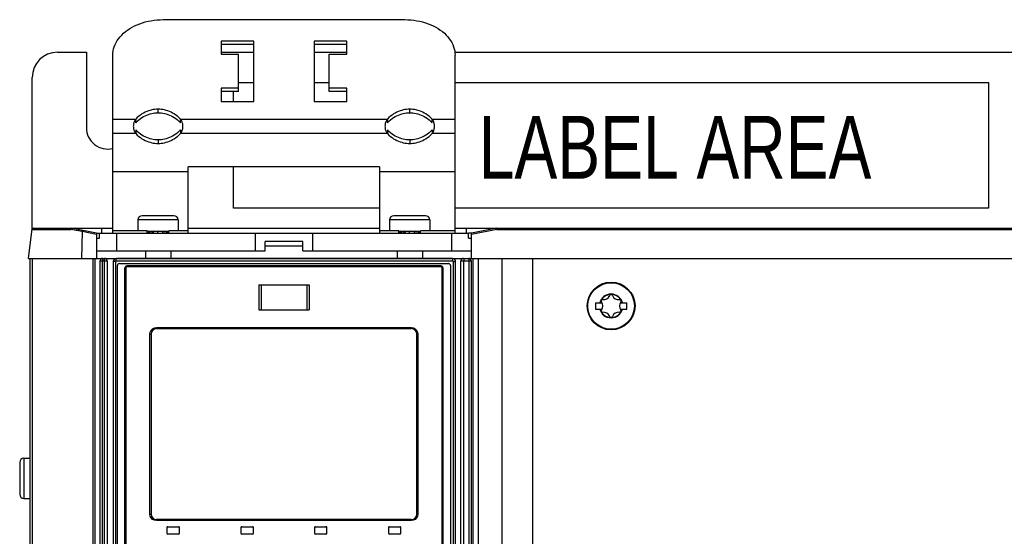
# Model space of a CAD drawing. Extents: x 0 to 594, y 0 to 420.
# Tile 12 of 53: x 66 to 105, y 253 to 274. Entities that reach past the tile are written whole.
import ezdxf

# ---------------------------------------------------------------- set-up
doc = ezdxf.new("R2010")
doc.units = 0
doc.header["$LTSCALE"] = 32.67
doc.layers.get('0').update_dxf_attribs({"linetype": 'CONTINUOUS'})
doc.styles.add('TEXTSTYLE_1', font='txt', dxfattribs={"width": 0.8})

msp = doc.modelspace()

# ---------------------------------------------------------------- linework, layer by layer
at = {"color": 7, "linetype": 'CONTINUOUS'}
for p, q in [((72.073, 273.841), (81.673, 273.841)), ((74.373, 272.992), (74.373, 272.462)), ((75.673, 272.992), (74.373, 272.992)), ((75.673, 272.851), (74.373, 272.851)), ((75.673, 270.588), (75.673, 272.992)), ((78.073, 272.992), (78.073, 270.588)), ((79.373, 272.992), (78.073, 272.992)), ((79.373, 272.851), (78.073, 272.851)), ((79.373, 272.462), (79.373, 272.992)), ((67.873, 272.543), (69.023, 272.543)), ((69.023, 272.543), (69.023, 269.543)), ((70.073, 265.343), (70.073, 272.426)), ((74.373, 272.543), (75.673, 272.543)), ((74.373, 272.462), (75.073, 272.462)), ((75.073, 270.977), (75.073, 272.462)), ((78.073, 272.543), (79.373, 272.543)), ((78.673, 270.977), (78.673, 272.462)), ((78.673, 272.462), (79.373, 272.462)), ((83.665, 272.543), (109.023, 272.543)), ((83.673, 265.343), (83.673, 272.426)), ((66.873, 265.529), (66.873, 271.543)), ((75.073, 271.343), (75.673, 271.343)), ((78.073, 271.343), (78.673, 271.343)), ((83.673, 271.343), (104.873, 271.343)), ((104.873, 271.343), (104.873, 266.343)), ((74.373, 271.118), (74.373, 270.588)), ((75.073, 271.118), (74.373, 271.118)), ((75.073, 270.977), (74.373, 270.977)), ((74.873, 270.588), (74.873, 270.977)), ((79.373, 271.118), (78.673, 271.118)), ((79.373, 270.977), (78.673, 270.977)), ((79.373, 270.588), (79.373, 271.118)), ((74.373, 270.588), (75.673, 270.588)), ((78.073, 270.588), (79.373, 270.588)), ((71.873, 270.136), (71.873, 270.277)), ((81.873, 270.136), (81.873, 270.277)), ((70.073, 269.881), (70.982, 269.881)), ((70.982, 269.739), (70.982, 269.881)), ((72.764, 269.739), (72.764, 269.881)), ((72.764, 269.881), (80.982, 269.881)), ((80.982, 269.739), (80.982, 269.881)), ((82.764, 269.739), (82.764, 269.881)), ((82.764, 269.881), (83.673, 269.881)), ((70.982, 269.315), (70.073, 269.315)), ((70.982, 269.457), (70.982, 269.315)), ((72.764, 269.457), (72.764, 269.315)), ((80.982, 269.315), (72.764, 269.315)), ((80.982, 269.457), (80.982, 269.315)), ((82.764, 269.457), (82.764, 269.315)), ((83.673, 269.315), (82.764, 269.315)), ((71.873, 269.06), (71.873, 268.919)), ((81.873, 269.06), (81.873, 268.919)), ((73.073, 267.783), (70.073, 267.783)), ((73.073, 265.343), (73.073, 267.984)), ((80.673, 267.984), (73.073, 267.984)), ((74.873, 266.343), (74.873, 267.984)), ((80.673, 267.984), (80.673, 265.343)), ((83.673, 267.783), (80.673, 267.783)), ((80.673, 266.343), (74.873, 266.343)), ((104.873, 266.343), (83.673, 266.343)), ((71.073, 265.873), (71.073, 265.443)), ((72.673, 265.873), (71.073, 265.873)), ((72.503, 266.043), (71.243, 266.043)), ((72.673, 265.873), (72.673, 265.443)), ((81.073, 265.873), (81.073, 265.443)), ((82.673, 265.873), (81.073, 265.873)), ((82.503, 266.043), (81.243, 266.043)), ((82.673, 265.873), (82.673, 265.443)), ((66.725, 264.343), (66.87, 265.521)), ((66.867, 265.499), (68.4, 265.499)), ((66.896, 265.543), (70.073, 265.543)), ((68.853, 265.411), (68.4, 265.499)), ((69.423, 265.343), (68.423, 265.543)), ((68.853, 265.411), (68.83, 264.343)), ((69.423, 265.297), (68.853, 265.411)), ((69.423, 265.343), (69.423, 264.343)), ((69.423, 265.343), (84.203, 265.343)), ((69.543, 265.143), (69.543, 265.343)), ((69.623, 265.543), (69.623, 265.343)), ((71.443, 265.443), (70.073, 265.443)), ((70.213, 265.343), (70.213, 264.643)), ((71.443, 265.343), (71.443, 265.443)), ((71.443, 265.423), (72.303, 265.423)), ((71.443, 265.403), (71.555, 265.403)), ((71.473, 265.403), (71.473, 265.423)), ((71.628, 265.403), (71.485, 265.423)), ((71.606, 265.407), (71.555, 265.403)), ((71.628, 265.403), (71.708, 265.403)), ((71.666, 265.403), (71.666, 265.423)), ((71.833, 265.403), (71.679, 265.423)), ((71.743, 265.408), (71.708, 265.403)), ((71.743, 265.408), (71.743, 265.415)), ((71.833, 265.403), (71.873, 265.403)), ((71.873, 265.403), (71.873, 265.423)), ((72.04, 265.403), (71.887, 265.423)), ((72.04, 265.403), (72.08, 265.403)), ((72.08, 265.403), (72.08, 265.423)), ((72.081, 265.414), (72.123, 265.408)), ((72.236, 265.403), (72.093, 265.423)), ((72.123, 265.408), (72.19, 265.403)), ((72.19, 265.403), (72.273, 265.403)), ((72.273, 265.403), (72.273, 265.423)), ((72.273, 265.406), (72.303, 265.404)), ((72.303, 265.42), (72.285, 265.423)), ((72.303, 265.343), (72.303, 265.443)), ((73.073, 265.443), (72.303, 265.443)), ((73.073, 265.543), (80.673, 265.543)), ((75.733, 265.343), (75.733, 264.643)), ((78.013, 265.343), (78.013, 264.643)), ((81.443, 265.443), (80.673, 265.443)), ((81.443, 265.343), (81.443, 265.443)), ((81.443, 265.423), (82.303, 265.423)), ((81.443, 265.403), (81.555, 265.403)), ((81.473, 265.403), (81.473, 265.423)), ((81.628, 265.403), (81.485, 265.423)), ((81.606, 265.407), (81.555, 265.403)), ((81.628, 265.403), (81.708, 265.403)), ((81.666, 265.403), (81.666, 265.423)), ((81.833, 265.403), (81.679, 265.423)), ((81.743, 265.408), (81.708, 265.403)), ((81.743, 265.408), (81.743, 265.415)), ((81.833, 265.403), (81.873, 265.403)), ((81.873, 265.403), (81.873, 265.423)), ((82.04, 265.403), (81.887, 265.423)), ((82.04, 265.403), (82.08, 265.403)), ((82.08, 265.403), (82.08, 265.423)), ((82.081, 265.414), (82.123, 265.408)), ((82.236, 265.403), (82.093, 265.423)), ((82.123, 265.408), (82.19, 265.403)), ((82.19, 265.403), (82.273, 265.403)), ((82.273, 265.403), (82.273, 265.423)), ((82.273, 265.406), (82.303, 265.404)), ((82.303, 265.42), (82.285, 265.423)), ((82.303, 265.343), (82.303, 265.443)), ((83.673, 265.443), (82.303, 265.443)), ((83.533, 265.343), (83.533, 264.643)), ((83.673, 265.543), (112.873, 265.543)), ((84.123, 265.343), (84.123, 265.543)), ((84.203, 265.143), (84.203, 265.343)), ((84.323, 265.343), (84.203, 265.343)), ((85.323, 265.543), (84.323, 265.343)), ((85.328, 265.499), (84.323, 265.298)), ((84.323, 264.343), (84.323, 265.343)), ((85.328, 265.499), (112.878, 265.499)), ((69.423, 265.143), (69.543, 265.143)), ((76.123, 264.643), (76.123, 265.023)), ((77.623, 265.023), (76.123, 265.023)), ((77.623, 264.643), (77.623, 265.023)), ((84.203, 265.143), (84.323, 265.143)), ((69.423, 264.643), (76.123, 264.643)), ((71.373, 264.643), (71.373, 264.343)), ((72.373, 264.643), (72.373, 264.343)), ((76.123, 264.843), (77.623, 264.843)), ((77.623, 264.643), (84.323, 264.643)), ((81.373, 264.643), (81.373, 264.343)), ((82.373, 264.643), (82.373, 264.343)), ((66.725, 264.343), (113.02, 264.343)), ((66.773, 264.343), (66.773, 174.003)), ((66.873, 264.343), (66.873, 174.003)), ((69.273, 264.343), (69.273, 174.003)), ((69.373, 174.003), (69.373, 264.343)), ((69.573, 173.543), (69.573, 264.243)), ((69.573, 264.243), (69.843, 264.243)), ((69.66, 238.243), (69.66, 264.243)), ((69.73, 264.243), (69.73, 238.243)), ((69.843, 264.243), (69.843, 175.603)), ((70.093, 264.221), (70.093, 238.317)), ((70.181, 264.221), (70.093, 264.221)), ((70.181, 264.221), (70.181, 238.317)), ((83.585, 264.241), (70.201, 264.241)), ((83.573, 264.341), (70.213, 264.341)), ((70.333, 264.141), (83.413, 264.141)), ((83.605, 238.317), (83.605, 264.221)), ((83.605, 264.221), (83.693, 264.221)), ((83.693, 238.317), (83.693, 264.221)), ((83.907, 238.143), (83.907, 264.243)), ((83.907, 264.243), (84.307, 264.243)), ((84.019, 238.243), (84.019, 264.243)), ((84.22, 264.243), (84.22, 238.243)), ((84.307, 264.243), (84.307, 174.003)), ((84.373, 264.343), (84.373, 174.003)), ((84.59, 264.343), (84.59, 174.003)), ((85.532, 264.343), (85.532, 174.003)), ((86.744, 264.343), (86.744, 174.003)), ((70.253, 238.388), (70.253, 264.061)), ((70.553, 238.503), (70.553, 263.963)), ((70.588, 263.963), (70.553, 263.963)), ((70.588, 263.963), (70.588, 238.503)), ((83.117, 264.003), (70.628, 264.003)), ((83.113, 264.043), (70.633, 264.043)), ((83.157, 238.503), (83.157, 263.963)), ((83.157, 263.963), (83.193, 263.963)), ((83.193, 263.963), (83.193, 238.503)), ((83.493, 264.061), (83.493, 238.388)), ((75.873, 263.293), (75.873, 262.293)), ((75.873, 263.293), (77.873, 263.293)), ((75.963, 263.293), (75.963, 262.293)), ((77.782, 263.293), (77.782, 262.293)), ((77.873, 263.293), (77.873, 262.293)), ((89.253, 262.578), (89.253, 262.328)), ((89.253, 262.578), (89.511, 262.578)), ((90.234, 262.578), (90.493, 262.578)), ((90.493, 262.328), (90.493, 262.578)), ((75.873, 262.293), (77.873, 262.293)), ((89.253, 262.328), (89.511, 262.328)), ((90.234, 262.328), (90.493, 262.328)), ((71.809, 261.593), (81.936, 261.593)), ((71.813, 261.553), (81.933, 261.553)), ((71.549, 254.173), (71.549, 261.333)), ((71.593, 261.333), (71.549, 261.333)), ((71.593, 261.333), (71.593, 254.173)), ((82.153, 254.173), (82.153, 261.333)), ((82.196, 261.333), (82.153, 261.333)), ((82.196, 261.333), (82.196, 254.173)), ((66.543, 256.393), (66.543, 254.793)), ((66.543, 256.393), (66.773, 256.393)), ((66.373, 256.223), (66.373, 254.963)), ((66.543, 254.793), (66.773, 254.793)), ((71.549, 254.173), (71.593, 254.173)), ((81.933, 253.953), (71.813, 253.953)), ((82.153, 254.173), (82.196, 254.173)), ((81.936, 253.913), (71.809, 253.913)), ((72.223, 253.633), (72.223, 253.413)), ((72.263, 253.673), (72.683, 253.673)), ((72.723, 253.413), (72.723, 253.633)), ((75.163, 253.633), (75.163, 253.413)), ((75.203, 253.673), (75.623, 253.673)), ((75.663, 253.413), (75.663, 253.633)), ((78.083, 253.633), (78.083, 253.413)), ((78.123, 253.673), (78.543, 253.673)), ((78.583, 253.413), (78.583, 253.633)), ((81.023, 253.633), (81.023, 253.413)), ((81.063, 253.673), (81.483, 253.673)), ((81.523, 253.413), (81.523, 253.633)), ((72.683, 253.373), (72.263, 253.373)), ((75.623, 253.373), (75.203, 253.373)), ((78.543, 253.373), (78.123, 253.373)), ((81.483, 253.373), (81.063, 253.373))]:
    msp.add_line(p, q, dxfattribs=at)
for points in [[(70.073, 272.426), (70.076, 272.512), (70.087, 272.597), (70.105, 272.681), (70.131, 272.765), (70.163, 272.847), (70.203, 272.928), (70.249, 273.007), (70.302, 273.084), (70.361, 273.158), (70.427, 273.23), (70.498, 273.299), (70.576, 273.364), (70.658, 273.426), (70.746, 273.485), (70.839, 273.54), (70.937, 273.59), (71.038, 273.637), (71.143, 273.679), (71.252, 273.716), (71.363, 273.749), (71.478, 273.777), (71.594, 273.8), (71.712, 273.817), (71.832, 273.83), (71.952, 273.838), (72.073, 273.841)], [(81.673, 273.841), (81.793, 273.838), (81.914, 273.83), (82.033, 273.817), (82.151, 273.8), (82.268, 273.777), (82.382, 273.749), (82.493, 273.716), (82.602, 273.679), (82.707, 273.637), (82.809, 273.59), (82.906, 273.54), (82.999, 273.485), (83.087, 273.426), (83.17, 273.364), (83.247, 273.299), (83.319, 273.23), (83.384, 273.158), (83.444, 273.084), (83.496, 273.007), (83.543, 272.928), (83.582, 272.847), (83.615, 272.765), (83.64, 272.681), (83.658, 272.597), (83.669, 272.512), (83.673, 272.426)], [(71.873, 270.277), (71.81, 270.275), (71.746, 270.27), (71.682, 270.262), (71.617, 270.25), (71.552, 270.234), (71.488, 270.214), (71.423, 270.19), (71.359, 270.161), (71.294, 270.128), (71.23, 270.091), (71.168, 270.048), (71.107, 270.001), (71.045, 269.946), (70.982, 269.881)], [(70.982, 269.739), (71.045, 269.805), (71.107, 269.859), (71.168, 269.907), (71.23, 269.949), (71.294, 269.987), (71.359, 270.02), (71.423, 270.048), (71.488, 270.072), (71.552, 270.092), (71.617, 270.108), (71.682, 270.12), (71.746, 270.129), (71.81, 270.134), (71.873, 270.136)], [(72.764, 269.881), (72.7, 269.946), (72.638, 270.001), (72.577, 270.048), (72.515, 270.091), (72.451, 270.128), (72.387, 270.161), (72.322, 270.19), (72.257, 270.214), (72.193, 270.234), (72.128, 270.25), (72.064, 270.262), (71.999, 270.27), (71.935, 270.275), (71.873, 270.277)], [(71.873, 270.136), (71.935, 270.134), (71.999, 270.129), (72.064, 270.12), (72.128, 270.108), (72.193, 270.092), (72.257, 270.072), (72.322, 270.048), (72.387, 270.02), (72.451, 269.987), (72.515, 269.949), (72.577, 269.907), (72.638, 269.859), (72.7, 269.805), (72.764, 269.739)], [(81.873, 270.277), (81.81, 270.275), (81.746, 270.27), (81.682, 270.262), (81.617, 270.25), (81.552, 270.234), (81.488, 270.214), (81.423, 270.19), (81.359, 270.161), (81.294, 270.128), (81.23, 270.091), (81.168, 270.048), (81.107, 270.001), (81.045, 269.946), (80.982, 269.881)], [(80.982, 269.739), (81.045, 269.805), (81.107, 269.859), (81.168, 269.907), (81.23, 269.949), (81.294, 269.987), (81.359, 270.02), (81.423, 270.048), (81.488, 270.072), (81.552, 270.092), (81.617, 270.108), (81.682, 270.12), (81.746, 270.129), (81.81, 270.134), (81.873, 270.136)], [(82.764, 269.881), (82.7, 269.946), (82.638, 270.001), (82.577, 270.048), (82.515, 270.091), (82.451, 270.128), (82.387, 270.161), (82.322, 270.19), (82.257, 270.214), (82.193, 270.234), (82.128, 270.25), (82.064, 270.262), (81.999, 270.27), (81.935, 270.275), (81.873, 270.277)], [(81.873, 270.136), (81.935, 270.134), (81.999, 270.129), (82.064, 270.12), (82.128, 270.108), (82.193, 270.092), (82.257, 270.072), (82.322, 270.048), (82.387, 270.02), (82.451, 269.987), (82.515, 269.949), (82.577, 269.907), (82.638, 269.859), (82.7, 269.805), (82.764, 269.739)], [(70.982, 269.881), (70.962, 269.857), (70.946, 269.832), (70.932, 269.805), (70.92, 269.778), (70.91, 269.75), (70.902, 269.721), (70.896, 269.691), (70.892, 269.66), (70.889, 269.629), (70.888, 269.598), (70.889, 269.567), (70.892, 269.536), (70.896, 269.505), (70.902, 269.475), (70.91, 269.446), (70.92, 269.418), (70.932, 269.39), (70.946, 269.364), (70.962, 269.339), (70.982, 269.315)], [(72.764, 269.315), (72.783, 269.339), (72.8, 269.364), (72.814, 269.391), (72.826, 269.418), (72.835, 269.446), (72.843, 269.475), (72.849, 269.505), (72.853, 269.536), (72.856, 269.567), (72.857, 269.598), (72.856, 269.629), (72.853, 269.66), (72.849, 269.691), (72.843, 269.721), (72.835, 269.75), (72.825, 269.778), (72.814, 269.806), (72.8, 269.832), (72.783, 269.857), (72.764, 269.881)], [(80.982, 269.881), (80.962, 269.857), (80.946, 269.832), (80.932, 269.805), (80.92, 269.778), (80.91, 269.75), (80.902, 269.721), (80.896, 269.691), (80.892, 269.66), (80.889, 269.629), (80.888, 269.598), (80.889, 269.567), (80.892, 269.536), (80.896, 269.505), (80.902, 269.475), (80.91, 269.446), (80.92, 269.418), (80.932, 269.39), (80.946, 269.364), (80.962, 269.339), (80.982, 269.315)], [(82.764, 269.315), (82.783, 269.339), (82.8, 269.364), (82.814, 269.391), (82.826, 269.418), (82.835, 269.446), (82.843, 269.475), (82.849, 269.505), (82.853, 269.536), (82.856, 269.567), (82.857, 269.598), (82.856, 269.629), (82.853, 269.66), (82.849, 269.691), (82.843, 269.721), (82.835, 269.75), (82.825, 269.778), (82.814, 269.806), (82.8, 269.832), (82.783, 269.857), (82.764, 269.881)], [(71.873, 269.06), (71.81, 269.062), (71.746, 269.067), (71.682, 269.076), (71.617, 269.088), (71.552, 269.104), (71.488, 269.124), (71.423, 269.148), (71.359, 269.176), (71.294, 269.209), (71.23, 269.247), (71.168, 269.289), (71.107, 269.336), (71.045, 269.391), (70.982, 269.457)], [(70.982, 269.315), (71.045, 269.25), (71.107, 269.195), (71.168, 269.148), (71.23, 269.105), (71.294, 269.068), (71.359, 269.035), (71.423, 269.006), (71.488, 268.982), (71.552, 268.962), (71.617, 268.946), (71.682, 268.934), (71.746, 268.926), (71.81, 268.92), (71.873, 268.919)], [(72.764, 269.457), (72.7, 269.391), (72.638, 269.336), (72.577, 269.289), (72.515, 269.247), (72.451, 269.209), (72.387, 269.176), (72.322, 269.148), (72.257, 269.124), (72.193, 269.104), (72.128, 269.088), (72.064, 269.076), (71.999, 269.067), (71.935, 269.062), (71.873, 269.06)], [(71.873, 268.919), (71.935, 268.92), (71.999, 268.926), (72.064, 268.934), (72.128, 268.946), (72.193, 268.962), (72.257, 268.982), (72.322, 269.006), (72.387, 269.035), (72.451, 269.068), (72.515, 269.105), (72.577, 269.148), (72.638, 269.195), (72.7, 269.25), (72.764, 269.315)], [(81.873, 269.06), (81.81, 269.062), (81.746, 269.067), (81.682, 269.076), (81.617, 269.088), (81.552, 269.104), (81.488, 269.124), (81.423, 269.148), (81.359, 269.176), (81.294, 269.209), (81.23, 269.247), (81.168, 269.289), (81.107, 269.336), (81.045, 269.391), (80.982, 269.457)], [(80.982, 269.315), (81.045, 269.25), (81.107, 269.195), (81.168, 269.148), (81.23, 269.105), (81.294, 269.068), (81.359, 269.035), (81.423, 269.006), (81.488, 268.982), (81.552, 268.962), (81.617, 268.946), (81.682, 268.934), (81.746, 268.926), (81.81, 268.92), (81.873, 268.919)], [(82.764, 269.457), (82.7, 269.391), (82.638, 269.336), (82.577, 269.289), (82.515, 269.247), (82.451, 269.209), (82.387, 269.176), (82.322, 269.148), (82.257, 269.124), (82.193, 269.104), (82.128, 269.088), (82.064, 269.076), (81.999, 269.067), (81.935, 269.062), (81.873, 269.06)], [(81.873, 268.919), (81.935, 268.92), (81.999, 268.926), (82.064, 268.934), (82.128, 268.946), (82.193, 268.962), (82.257, 268.982), (82.322, 269.006), (82.387, 269.035), (82.451, 269.068), (82.515, 269.105), (82.577, 269.148), (82.638, 269.195), (82.7, 269.25), (82.764, 269.315)], [(68.4, 265.499), (68.401, 265.508), (68.403, 265.517), (68.406, 265.524), (68.409, 265.531), (68.412, 265.536), (68.415, 265.54), (68.419, 265.543), (68.422, 265.543)], [(68.853, 265.411), (68.855, 265.421), (68.858, 265.43), (68.861, 265.438), (68.864, 265.445), (68.867, 265.45), (68.869, 265.453), (68.871, 265.454)], [(85.325, 265.524), (85.324, 265.531), (85.324, 265.536), (85.323, 265.54), (85.323, 265.543), (85.323, 265.543)], [(85.328, 265.499), (85.327, 265.508), (85.325, 265.524)], [(69.673, 264.343), (69.671, 264.342), (69.669, 264.338), (69.667, 264.332), (69.665, 264.324), (69.664, 264.314), (69.662, 264.302), (69.661, 264.289), (69.66, 264.274), (69.66, 264.259), (69.66, 264.243)], [(69.743, 264.343), (69.741, 264.342), (69.739, 264.338), (69.737, 264.332), (69.735, 264.324), (69.734, 264.314), (69.733, 264.302), (69.731, 264.289), (69.731, 264.274), (69.73, 264.259), (69.73, 264.243)], [(70.201, 264.241), (70.198, 264.241), (70.195, 264.241), (70.192, 264.24), (70.19, 264.238), (70.188, 264.236), (70.186, 264.234), (70.184, 264.232), (70.183, 264.23), (70.182, 264.227), (70.181, 264.224), (70.181, 264.221)], [(70.201, 264.241), (70.201, 264.259), (70.201, 264.276), (70.202, 264.291), (70.204, 264.306), (70.205, 264.318), (70.207, 264.328), (70.209, 264.335), (70.211, 264.34), (70.213, 264.341)], [(83.585, 264.241), (83.584, 264.259), (83.584, 264.276), (83.583, 264.291), (83.582, 264.306), (83.58, 264.318), (83.579, 264.328), (83.577, 264.335), (83.575, 264.34), (83.573, 264.341)], [(83.605, 264.221), (83.604, 264.224), (83.604, 264.227), (83.603, 264.23), (83.602, 264.232), (83.6, 264.234), (83.598, 264.236), (83.595, 264.238), (83.593, 264.24), (83.59, 264.241), (83.588, 264.241), (83.585, 264.241)], [(84.007, 264.343), (84.009, 264.342), (84.011, 264.338), (84.012, 264.332), (84.014, 264.324), (84.016, 264.314), (84.017, 264.302), (84.018, 264.289), (84.019, 264.274), (84.019, 264.259), (84.019, 264.243)], [(84.207, 264.343), (84.209, 264.342), (84.211, 264.338), (84.213, 264.332), (84.214, 264.324), (84.216, 264.314), (84.217, 264.302), (84.218, 264.289), (84.219, 264.274), (84.22, 264.259), (84.22, 264.243)], [(70.628, 264.003), (70.608, 263.998), (70.594, 263.984), (70.588, 263.963)], [(70.633, 264.043), (70.63, 264.038), (70.629, 264.023), (70.628, 264.003)], [(83.117, 264.003), (83.116, 264.024), (83.115, 264.038), (83.113, 264.043)], [(83.157, 263.963), (83.152, 263.983), (83.137, 263.998), (83.117, 264.003)], [(71.549, 261.333), (71.561, 261.413), (71.598, 261.486), (71.656, 261.544), (71.729, 261.581), (71.809, 261.593)], [(71.809, 261.593), (71.81, 261.573), (71.811, 261.559), (71.813, 261.553)], [(81.933, 261.553), (81.934, 261.559), (81.936, 261.574), (81.936, 261.593)], [(81.936, 261.593), (82.016, 261.581), (82.089, 261.544), (82.147, 261.486), (82.184, 261.413), (82.196, 261.333)], [(71.809, 253.913), (71.729, 253.926), (71.656, 253.963), (71.598, 254.021), (71.561, 254.094), (71.549, 254.173)], [(71.813, 253.953), (71.811, 253.948), (71.809, 253.933), (71.809, 253.913)], [(81.936, 253.913), (81.936, 253.934), (81.934, 253.948), (81.933, 253.953)], [(82.196, 254.173), (82.184, 254.094), (82.147, 254.021), (82.089, 253.963), (82.016, 253.926), (81.936, 253.913)]]:
    msp.add_lwpolyline(points, dxfattribs=at)
for radius in [0.95, 0.925]:
    msp.add_circle((89.873, 262.453), radius, dxfattribs=at)
for centre, radius, start, end in [((67.873, 271.543), 1, 90, 180), ((69.873, 269.543), 0.85, 180, 283.6253), ((71.243, 265.873), 0.17, 90, 180), ((72.503, 265.873), 0.17, 0, 90), ((81.243, 265.873), 0.17, 90, 180), ((82.503, 265.873), 0.17, 0, 90), ((66.917, 265.493), 0.05, 90, 173), ((66.896, 265.517), 0.026, 90, 173), ((68.603, 265.373), 0.17, 39.4116, 90), ((69.673, 264.243), 0.1, 90, 180), ((69.743, 264.243), 0.1, 0, 90), ((70.213, 264.221), 0.12, 89.9999, 180), ((70.333, 264.061), 0.08, 90, 180), ((83.413, 264.061), 0.08, 0, 90), ((83.573, 264.221), 0.12, 359.9997, 90), ((84.007, 264.243), 0.1, 90, 180), ((84.207, 264.243), 0.1, 0, 90), ((70.633, 263.963), 0.08, 90, 180), ((83.113, 263.963), 0.08, 0, 90), ((89.873, 262.453), 0.469, 15.4684, 164.5316), ((89.873, 262.453), 0.467, 15.5096, 164.4904), ((89.873, 262.453), 0.46, 15.7678, 164.2322), ((89.531, 262.65), 0.056, 82.322, 217.678), ((89.276, 262.453), 0.266, 322.322, 37.678), ((89.575, 262.97), 0.266, 262.322, 337.678), ((89.873, 262.847), 0.056, 22.322, 157.678), ((90.171, 262.97), 0.266, 202.322, 277.678), ((90.469, 262.453), 0.266, 142.322, 217.678), ((90.214, 262.65), 0.056, 322.322, 97.678), ((89.873, 262.453), 0.469, 195.4684, 344.5316), ((89.873, 262.453), 0.467, 195.5096, 344.4904), ((89.873, 262.453), 0.46, 195.7678, 344.2322), ((89.531, 262.256), 0.056, 142.322, 277.678), ((89.575, 261.937), 0.266, 22.322, 97.678), ((90.171, 261.937), 0.266, 82.322, 157.678), ((90.214, 262.256), 0.056, 262.322, 37.678), ((89.873, 262.059), 0.056, 202.322, 337.678), ((71.813, 261.333), 0.22, 90, 180), ((81.933, 261.333), 0.22, 0, 90), ((66.543, 256.223), 0.17, 90, 180), ((66.543, 254.963), 0.17, 180, 270), ((71.813, 254.173), 0.22, 180, 270), ((81.933, 254.173), 0.22, 270, 360), ((72.263, 253.633), 0.04, 90, 180), ((72.683, 253.633), 0.04, 0, 90), ((75.203, 253.633), 0.04, 90, 180), ((75.623, 253.633), 0.04, 0, 90), ((78.123, 253.633), 0.04, 90, 180), ((78.543, 253.633), 0.04, 0, 90), ((81.063, 253.633), 0.04, 90, 180), ((81.483, 253.633), 0.04, 0, 90), ((72.263, 253.413), 0.04, 180, 270), ((72.683, 253.413), 0.04, 270, 360), ((75.203, 253.413), 0.04, 180, 270), ((75.623, 253.413), 0.04, 270, 360), ((78.123, 253.413), 0.04, 180, 270), ((78.543, 253.413), 0.04, 270, 360), ((81.063, 253.413), 0.04, 180, 270), ((81.483, 253.413), 0.04, 270, 360)]:
    msp.add_arc(centre, radius, start, end, dxfattribs=at)

# ---------------------------------------------------------------- texts
at = {"color": 5, "linetype": 'CONTINUOUS', "style": 'TEXTSTYLE_1', "width": 0.763333}
msp.add_text('LABEL AREA', height=2.5, dxfattribs=at).set_placement((84.613, 267.514))

doc.saveas('drawing.dxf')
